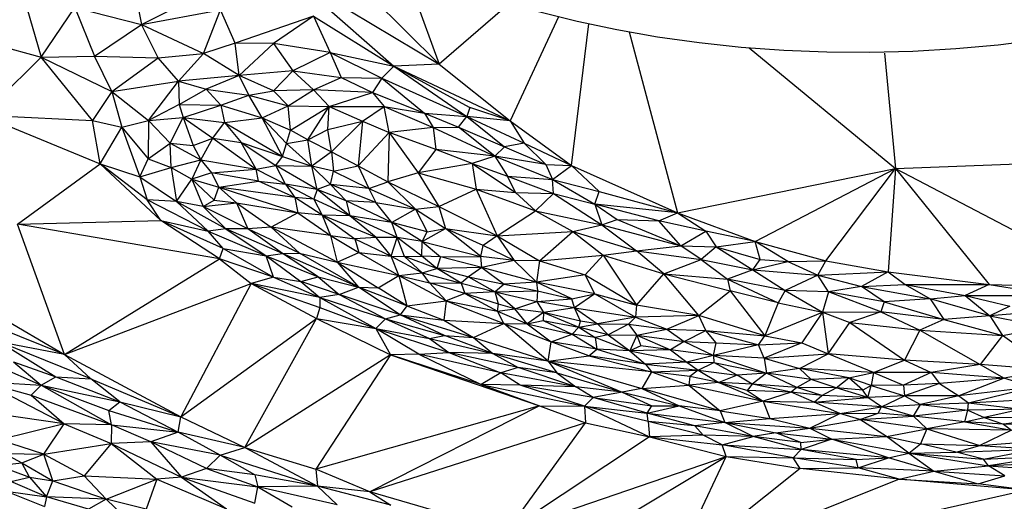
# Paper-space layout '_Trimétrica' of a CAD drawing. Header units: millimetres. Extents: x -152 to 463, y -413 to -88.
# Tile 9 of 23: x 47 to 176, y -332 to -269. Entities that reach past the tile are written whole.
import ezdxf

# ---------------------------------------------------------------- set-up
doc = ezdxf.new("R2010")
doc.units = ezdxf.units.MM

psp = doc.layouts.new('_Trimétrica')

# ---------------------------------------------------------------- linework, layer by layer
at = {"color": 7, "linetype": 'Continuous', "lineweight": 25}
for p, q in [((102.1, -275.11), (73.05, -246.27)), ((44.6, -256.1), (49.84, -274.2)), ((97.27, -261.8), (102.1, -275.11)), ((82.51, -263.36), (96.18, -275.38)), ((82.51, -263.36), (102.1, -275.11)), ((61.89, -264.03), (63.02, -269.9)), ((63.02, -269.9), (72.51, -265.13)), ((111.41, -267.11), (102.1, -275.11)), ((49.84, -274.2), (54.27, -267.67)), ((54.27, -267.67), (56.88, -274.05)), ((54.27, -267.67), (63.02, -269.9)), ((63.02, -269.9), (73.42, -267.97)), ((71.18, -273.7), (73.42, -267.97)), ((75.33, -272.37), (73.42, -267.97)), ((85.6, -268.83), (75.33, -272.37)), ((85.6, -268.83), (80.35, -272.42)), ((85.6, -268.83), (87.82, -273.59)), ((85.6, -268.83), (96.18, -275.38)), ((117.79, -268.88), (111.46, -282.54)), ((33.05, -269.59), (49.84, -274.2)), ((56.88, -274.05), (63.02, -269.9)), ((65.24, -274.28), (63.02, -269.9)), ((63.02, -269.9), (71.18, -273.7)), ((119.48, -288.39), (121.76, -269.81)), ((127.08, -270.88), (133.4, -294.62)), ((75.33, -272.37), (71.18, -273.7)), ((75.85, -276.61), (75.33, -272.37)), ((80.35, -272.42), (75.33, -272.37)), ((80.35, -272.42), (75.85, -276.61)), ((80.35, -272.42), (82.91, -275.98)), ((87.82, -273.59), (80.35, -272.42)), ((49.84, -274.2), (56.88, -274.05)), ((59.13, -278.7), (56.88, -274.05)), ((56.88, -274.05), (65.24, -274.28)), ((65.24, -274.28), (71.18, -273.7)), ((71.18, -273.7), (67.9, -277.33)), ((75.85, -276.61), (71.18, -273.7)), ((87.82, -273.59), (82.91, -275.98)), ((87.82, -273.59), (89.26, -276.85)), ((87.82, -273.59), (94.59, -276.94)), ((87.82, -273.59), (96.18, -275.38)), ((142.84, -272.95), (162.05, -288.8)), ((160.59, -273.65), (162.05, -288.8)), ((42.12, -281.82), (49.84, -274.2)), ((56.61, -282.49), (49.84, -274.2)), ((49.84, -274.2), (59.13, -278.7)), ((59.13, -278.7), (65.24, -274.28)), ((67.9, -277.33), (65.24, -274.28)), ((102.1, -275.11), (96.18, -275.38)), ((102.1, -275.11), (111.46, -282.54)), ((75.85, -276.61), (67.9, -277.33)), ((75.85, -276.61), (71.54, -278.4)), ((82.91, -275.98), (75.85, -276.61)), ((77.12, -279.2), (75.85, -276.61)), ((80.37, -278.63), (75.85, -276.61)), ((80.37, -278.63), (82.91, -275.98)), ((85.6, -278.5), (82.91, -275.98)), ((82.91, -275.98), (89.26, -276.85)), ((96.18, -275.38), (94.59, -276.94)), ((96.18, -275.38), (111.46, -282.54)), ((96.18, -275.38), (106.13, -280.79)), ((96.18, -275.38), (105.75, -281.98)), ((59.13, -278.7), (67.9, -277.33)), ((63.96, -282.49), (67.9, -277.33)), ((67.9, -277.33), (67.99, -280.42)), ((67.9, -277.33), (71.54, -278.4)), ((85.6, -278.5), (89.26, -276.85)), ((89.26, -276.85), (93.36, -278.84)), ((89.26, -276.85), (94.59, -276.94)), ((94.59, -276.94), (93.36, -278.84)), ((94.59, -276.94), (105.75, -281.98)), ((94.59, -276.94), (100.19, -281.53)), ((59.13, -278.7), (56.61, -282.49)), ((59.13, -278.7), (60.45, -283.39)), ((59.13, -278.7), (63.96, -282.49)), ((67.99, -280.42), (71.54, -278.4)), ((71.54, -278.4), (73.43, -280.5)), ((71.54, -278.4), (77.12, -279.2)), ((73.43, -280.5), (77.12, -279.2)), ((77.12, -279.2), (80.37, -278.63)), ((78.86, -282.16), (77.12, -279.2)), ((77.12, -279.2), (82.27, -280.57)), ((85.6, -278.5), (80.37, -278.63)), ((82.27, -280.57), (80.37, -278.63)), ((82.27, -280.57), (85.6, -278.5)), ((87.66, -280.68), (85.6, -278.5)), ((93.36, -278.84), (85.6, -278.5)), ((87.66, -280.68), (93.36, -278.84)), ((93.36, -278.84), (94.9, -280.66)), ((93.36, -278.84), (100.19, -281.53)), ((67.99, -280.42), (63.96, -282.49)), ((67.99, -280.42), (68.52, -282.1)), ((67.99, -280.42), (73.43, -280.5)), ((68.52, -282.1), (73.43, -280.5)), ((73.43, -280.5), (73.92, -282.75)), ((73.43, -280.5), (78.86, -282.16)), ((42.12, -281.82), (57.6, -288.19)), ((42.12, -281.82), (56.61, -282.49)), ((78.86, -282.16), (82.27, -280.57)), ((82.59, -283.77), (82.27, -280.57)), ((82.27, -280.57), (87.66, -280.68)), ((82.59, -283.77), (87.66, -280.68)), ((84.89, -285.05), (87.66, -280.68)), ((87.5, -283.67), (87.66, -280.68)), ((87.66, -280.68), (94.9, -280.66)), ((87.66, -280.68), (92.05, -282.6)), ((92.05, -282.6), (94.9, -280.66)), ((95.56, -284.1), (94.9, -280.66)), ((94.9, -280.66), (101.33, -283.41)), ((94.9, -280.66), (100.19, -281.53)), ((100.19, -281.53), (101.33, -283.41)), ((100.19, -281.53), (104.67, -283.39)), ((100.19, -281.53), (105.75, -281.98)), ((106.13, -280.79), (105.75, -281.98)), ((111.46, -282.54), (106.13, -280.79)), ((57.6, -288.19), (56.61, -282.49)), ((56.61, -282.49), (60.45, -283.39)), ((60.45, -283.39), (63.96, -282.49)), ((63.96, -282.49), (63.93, -287.52)), ((63.96, -282.49), (68.52, -282.1)), ((63.96, -282.49), (66.78, -285.49)), ((66.78, -285.49), (68.52, -282.1)), ((68.52, -282.1), (69.83, -285.79)), ((68.52, -282.1), (72.39, -284.84)), ((68.52, -282.1), (73.92, -282.75)), ((72.39, -284.84), (73.92, -282.75)), ((73.92, -282.75), (78.86, -282.16)), ((73.92, -282.75), (76.1, -285.38)), ((73.92, -282.75), (81.55, -287.23)), ((81.55, -287.23), (78.86, -282.16)), ((78.86, -282.16), (82.07, -285.53)), ((78.86, -282.16), (82.59, -283.77)), ((87.5, -283.67), (92.05, -282.6)), ((88, -286.61), (92.05, -282.6)), ((92.05, -282.6), (91.47, -288.45)), ((92.05, -282.6), (95.56, -284.1)), ((104.67, -283.39), (105.75, -281.98)), ((105.75, -281.98), (113.3, -285.47)), ((105.75, -281.98), (110.69, -285.98)), ((111.46, -282.54), (105.75, -281.98)), ((111.46, -282.54), (119.48, -288.39)), ((111.46, -282.54), (113.3, -285.47)), ((57.6, -288.19), (60.45, -283.39)), ((60.45, -283.39), (62.83, -289.89)), ((60.45, -283.39), (63.93, -287.52)), ((82.07, -285.53), (82.59, -283.77)), ((84.89, -285.05), (82.59, -283.77)), ((84.89, -285.05), (87.5, -283.67)), ((88, -286.61), (87.5, -283.67)), ((91.47, -288.45), (95.56, -284.1)), ((95.56, -284.1), (95.39, -290.57)), ((101.33, -283.41), (95.56, -284.1)), ((95.56, -284.1), (99.38, -289.36)), ((101.67, -286.32), (95.56, -284.1)), ((101.33, -283.41), (104.67, -283.39)), ((101.33, -283.41), (101.67, -286.32)), ((101.33, -283.41), (109.41, -287.18)), ((109.41, -287.18), (104.67, -283.39)), ((104.67, -283.39), (110.69, -285.98)), ((63.93, -287.52), (66.78, -285.49)), ((66.78, -285.49), (70.82, -287.68)), ((66.95, -288.66), (66.78, -285.49)), ((66.78, -285.49), (69.83, -285.79)), ((69.83, -285.79), (72.39, -284.84)), ((70.82, -287.68), (72.39, -284.84)), ((72.39, -284.84), (78.09, -288.89)), ((72.39, -284.84), (76.1, -285.38)), ((78.09, -288.89), (76.1, -285.38)), ((76.1, -285.38), (80.69, -288.41)), ((76.1, -285.38), (81.55, -287.23)), ((81.55, -287.23), (82.07, -285.53)), ((82.07, -285.53), (84.89, -285.05)), ((85.38, -288.51), (82.07, -285.53)), ((85.38, -288.51), (84.89, -285.05)), ((84.89, -285.05), (88, -286.61)), ((113.3, -285.47), (110.69, -285.98)), ((113.3, -285.47), (116.13, -288.27)), ((113.3, -285.47), (119.48, -288.39)), ((69.83, -285.79), (70.82, -287.68)), ((88, -286.61), (85.38, -288.51)), ((88, -286.61), (88.26, -289.17)), ((88, -286.61), (91.47, -288.45)), ((101.67, -286.32), (99.38, -289.36)), ((106.46, -288.14), (101.67, -286.32)), ((109.41, -287.18), (101.67, -286.32)), ((110.69, -285.98), (109.41, -287.18)), ((110.69, -285.98), (116.13, -288.27)), ((46.75, -296.12), (57.6, -288.19)), ((65.58, -295.63), (57.6, -288.19)), ((63.76, -292.9), (57.6, -288.19)), ((57.6, -288.19), (62.83, -289.89)), ((62.83, -289.89), (63.93, -287.52)), ((63.93, -287.52), (66.95, -288.66)), ((66.95, -288.66), (70.82, -287.68)), ((70.82, -287.68), (69.62, -290.21)), ((70.82, -287.68), (72.24, -289.38)), ((70.82, -287.68), (78.09, -288.89)), ((80.69, -288.41), (81.55, -287.23)), ((81.55, -287.23), (85.38, -288.51)), ((106.46, -288.14), (99.38, -289.36)), ((109.41, -287.18), (106.46, -288.14)), ((106.46, -288.14), (112.13, -291.95)), ((106.46, -288.14), (106.96, -291.53)), ((106.46, -288.14), (111.1, -289.79)), ((109.41, -287.18), (111.1, -289.79)), ((109.41, -287.18), (116.98, -290.23)), ((116.13, -288.27), (109.41, -287.18)), ((116.13, -288.27), (119.48, -288.39)), ((116.13, -288.27), (116.98, -290.23)), ((162.05, -288.8), (193.86, -287.56)), ((62.83, -289.89), (66.95, -288.66)), ((66.95, -288.66), (67.63, -293.14)), ((66.95, -288.66), (69.62, -290.21)), ((72.24, -289.38), (69.62, -290.21)), ((72.24, -289.38), (78.09, -288.89)), ((78.39, -290.48), (72.24, -289.38)), ((72.24, -289.38), (73.2, -291.24)), ((78.09, -288.89), (80.69, -288.41)), ((78.39, -290.48), (78.09, -288.89)), ((78.09, -288.89), (81.96, -290.88)), ((81.96, -290.88), (80.69, -288.41)), ((86.12, -291.54), (80.69, -288.41)), ((80.69, -288.41), (85.38, -288.51)), ((86.12, -291.54), (85.38, -288.51)), ((87.83, -290.91), (85.38, -288.51)), ((88.26, -289.17), (85.38, -288.51)), ((87.83, -290.91), (88.26, -289.17)), ((88.26, -289.17), (91.47, -288.45)), ((88.26, -289.17), (92.89, -291.43)), ((91.47, -288.45), (92.89, -291.43)), ((91.47, -288.45), (95.39, -290.57)), ((99.38, -289.36), (95.39, -290.57)), ((99.38, -289.36), (102.09, -293.8)), ((99.38, -289.36), (106.96, -291.53)), ((116.98, -290.23), (119.48, -288.39)), ((119.48, -288.39), (123.13, -291.82)), ((119.48, -288.39), (133.4, -294.62)), ((133.4, -294.62), (162.05, -288.8)), ((143.6, -298.37), (162.05, -288.8)), ((152.9, -300.93), (162.05, -288.8)), ((162.05, -288.8), (161.08, -302.38)), ((162.05, -288.8), (174.34, -304.03)), ((162.05, -288.8), (192.03, -304.47)), ((62.83, -289.89), (67.63, -293.14)), ((62.83, -289.89), (63.76, -292.9)), ((67.63, -293.14), (69.62, -290.21)), ((69.62, -290.21), (71.15, -293.81)), ((69.62, -290.21), (72.56, -292.96)), ((69.62, -290.21), (73.2, -291.24)), ((73.2, -291.24), (78.39, -290.48)), ((83.17, -292.6), (78.39, -290.48)), ((78.39, -290.48), (81.96, -290.88)), ((81.96, -290.88), (83.17, -292.6)), ((81.96, -290.88), (85.66, -292.84)), ((86.12, -291.54), (81.96, -290.88)), ((92.89, -291.43), (95.39, -290.57)), ((95.39, -290.57), (98.99, -294.13)), ((95.39, -290.57), (102.09, -293.8)), ((112.13, -291.95), (111.1, -289.79)), ((111.1, -289.79), (117.14, -292.1)), ((111.1, -289.79), (116.98, -290.23)), ((116.98, -290.23), (123.13, -291.82)), ((116.98, -290.23), (122.58, -293.48)), ((117.14, -292.1), (116.98, -290.23)), ((72.56, -292.96), (73.2, -291.24)), ((75.52, -293.29), (73.2, -291.24)), ((73.2, -291.24), (83.56, -294.64)), ((83.17, -292.6), (73.2, -291.24)), ((86.12, -291.54), (85.66, -292.84)), ((87.83, -290.91), (86.12, -291.54)), ((90.41, -295), (86.12, -291.54)), ((89.91, -293.04), (86.12, -291.54)), ((93.82, -293.28), (87.83, -290.91)), ((89.91, -293.04), (87.83, -290.91)), ((92.89, -291.43), (87.83, -290.91)), ((92.89, -291.43), (98.99, -294.13)), ((92.89, -291.43), (93.82, -293.28)), ((102.09, -293.8), (106.96, -291.53)), ((106.96, -291.53), (109.74, -297.63)), ((106.96, -291.53), (114.76, -294.38)), ((106.96, -291.53), (112.13, -291.95)), ((112.13, -291.95), (114.76, -294.38)), ((112.13, -291.95), (117.14, -292.1)), ((114.76, -294.38), (117.14, -292.1)), ((117.14, -292.1), (123.46, -296.2)), ((117.14, -292.1), (122.58, -293.48)), ((122.58, -293.48), (123.13, -291.82)), ((123.13, -291.82), (133.4, -294.62)), ((65.58, -295.63), (63.76, -292.9)), ((71.8, -297.04), (63.76, -292.9)), ((67.63, -293.14), (63.76, -292.9)), ((74.11, -296.72), (67.63, -293.14)), ((67.63, -293.14), (71.8, -297.04)), ((71.15, -293.81), (67.63, -293.14)), ((71.15, -293.81), (72.56, -292.96)), ((71.15, -293.81), (75.52, -293.29)), ((72.56, -292.96), (75.52, -293.29)), ((75.52, -293.29), (76.99, -296.71)), ((75.52, -293.29), (80.05, -296.5)), ((75.52, -293.29), (83.56, -294.64)), ((83.17, -292.6), (83.56, -294.64)), ((86.77, -294.93), (83.17, -292.6)), ((85.66, -292.84), (83.17, -292.6)), ((85.66, -292.84), (86.77, -294.93)), ((90.41, -295), (85.66, -292.84)), ((95.9, -295.88), (89.91, -293.04)), ((89.91, -293.04), (90.41, -295)), ((93.82, -293.28), (89.91, -293.04)), ((95.9, -295.88), (93.82, -293.28)), ((93.82, -293.28), (98.99, -294.13)), ((122.58, -293.48), (125.49, -295.52)), ((130.97, -295.68), (122.58, -293.48)), ((122.58, -293.48), (123.46, -296.2)), ((133.4, -294.62), (122.58, -293.48)), ((71.15, -293.81), (74.11, -296.72)), ((76.99, -296.71), (71.15, -293.81)), ((83.56, -294.64), (80.05, -296.5)), ((83.56, -294.64), (87.84, -297.59)), ((86.77, -294.93), (83.56, -294.64)), ((98.99, -294.13), (95.9, -295.88)), ((98.99, -294.13), (102.09, -293.8)), ((98.99, -294.13), (100.56, -297.11)), ((98.99, -294.13), (102.96, -296.66)), ((102.09, -293.8), (102.96, -296.66)), ((102.09, -293.8), (109.74, -297.63)), ((109.74, -297.63), (114.76, -294.38)), ((114.76, -294.38), (119.67, -297.07)), ((114.76, -294.38), (123.46, -296.2)), ((130.97, -295.68), (133.4, -294.62)), ((133.4, -294.62), (143.6, -298.37)), ((133.4, -294.62), (137.12, -297.01)), ((46.75, -296.12), (65.58, -295.63)), ((73.27, -300.65), (65.58, -295.63)), ((73.76, -299.32), (65.58, -295.63)), ((65.58, -295.63), (71.8, -297.04)), ((86.77, -294.93), (91.03, -298.03)), ((86.77, -294.93), (87.84, -297.59)), ((93.85, -297.86), (86.77, -294.93)), ((90.41, -295), (86.77, -294.93)), ((93.85, -297.86), (90.41, -295)), ((96.6, -297.87), (90.41, -295)), ((95.9, -295.88), (90.41, -295)), ((99.9, -298.39), (95.9, -295.88)), ((96.6, -297.87), (95.9, -295.88)), ((100.56, -297.11), (95.9, -295.88)), ((123.46, -296.2), (125.49, -295.52)), ((125.49, -295.52), (133.84, -298.97)), ((125.49, -295.52), (130.97, -295.68)), ((137.12, -297.01), (130.97, -295.68)), ((133.84, -298.97), (130.97, -295.68)), ((52.94, -313.21), (46.75, -296.12)), ((73.27, -300.65), (46.75, -296.12)), ((74.11, -296.72), (71.8, -297.04)), ((73.76, -299.32), (71.8, -297.04)), ((71.8, -297.04), (79.41, -300.28)), ((76.99, -296.71), (74.11, -296.72)), ((74.11, -296.72), (79.41, -300.28)), ((81.56, -299.95), (74.11, -296.72)), ((80.05, -296.5), (76.99, -296.71)), ((81.56, -299.95), (76.99, -296.71)), ((83.8, -299.91), (76.99, -296.71)), ((88.74, -301.09), (80.05, -296.5)), ((83.8, -299.91), (80.05, -296.5)), ((87.84, -297.59), (80.05, -296.5)), ((99.9, -298.39), (102.96, -296.66)), ((99.9, -298.39), (100.56, -297.11)), ((100.56, -297.11), (102.96, -296.66)), ((107.57, -300.37), (102.96, -296.66)), ((107.9, -298.9), (102.96, -296.66)), ((102.96, -296.66), (109.74, -297.63)), ((109.74, -297.63), (119.67, -297.07)), ((115.28, -300.91), (119.67, -297.07)), ((119.67, -297.07), (123.46, -296.2)), ((119.67, -297.07), (123.64, -300.18)), ((119.67, -297.07), (128.04, -299.61)), ((123.46, -296.2), (128.04, -299.61)), ((123.46, -296.2), (133.84, -298.97)), ((133.84, -298.97), (137.12, -297.01)), ((137.12, -297.01), (138.49, -299.1)), ((143.6, -298.37), (137.12, -297.01)), ((87.84, -297.59), (88.74, -301.09)), ((87.84, -297.59), (91.55, -299.83)), ((87.84, -297.59), (91.03, -298.03)), ((93.85, -297.86), (91.03, -298.03)), ((91.03, -298.03), (95.81, -300.33)), ((91.03, -298.03), (91.55, -299.83)), ((95.81, -300.33), (93.85, -297.86)), ((96.6, -297.87), (93.85, -297.86)), ((95.81, -300.33), (96.6, -297.87)), ((97.56, -300.34), (96.6, -297.87)), ((99.86, -300.3), (96.6, -297.87)), ((99.9, -298.39), (96.6, -297.87)), ((99.86, -300.3), (99.9, -298.39)), ((99.9, -298.39), (102.28, -300.41)), ((99.9, -298.39), (107.57, -300.37)), ((109.74, -297.63), (107.9, -298.9)), ((109.74, -297.63), (115.28, -300.91)), ((109.74, -297.63), (111.97, -300.87)), ((138.49, -299.1), (143.6, -298.37)), ((147.9, -301), (143.6, -298.37)), ((143.6, -298.37), (152.9, -300.93)), ((144.27, -300.77), (143.6, -298.37)), ((73.27, -300.65), (73.76, -299.32)), ((73.76, -299.32), (80.36, -303.05)), ((73.76, -299.32), (79.41, -300.28)), ((81.56, -299.95), (83.8, -299.91)), ((91.52, -304.4), (83.8, -299.91)), ((83.8, -299.91), (88.74, -301.09)), ((88.74, -301.09), (91.55, -299.83)), ((91.55, -299.83), (96.82, -302.83)), ((91.55, -299.83), (95.81, -300.33)), ((107.57, -300.37), (107.9, -298.9)), ((111.97, -300.87), (107.9, -298.9)), ((123.64, -300.18), (128.04, -299.61)), ((128.04, -299.61), (133.84, -298.97)), ((131.62, -302.62), (128.04, -299.61)), ((128.04, -299.61), (136.52, -300.77)), ((136.52, -300.77), (133.84, -298.97)), ((133.84, -298.97), (138.49, -299.1)), ((138.49, -299.1), (136.52, -300.77)), ((138.49, -299.1), (143.3, -302.11)), ((138.49, -299.1), (144.27, -300.77)), ((52.94, -313.21), (73.27, -300.65)), ((73.27, -300.65), (77.42, -303.92)), ((80.36, -303.05), (73.27, -300.65)), ((79.41, -300.28), (81.56, -299.95)), ((80.36, -303.05), (79.41, -300.28)), ((79.41, -300.28), (83.96, -303.63)), ((79.41, -300.28), (86.24, -303.04)), ((91.52, -304.4), (81.56, -299.95)), ((86.24, -303.04), (81.56, -299.95)), ((88.74, -301.09), (94.13, -304.48)), ((88.74, -301.09), (91.52, -304.4)), ((88.74, -301.09), (96.82, -302.83)), ((95.81, -300.33), (99.89, -302.52)), ((96.82, -302.83), (95.81, -300.33)), ((95.81, -300.33), (97.56, -300.34)), ((97.56, -300.34), (99.86, -300.3)), ((99.89, -302.52), (97.56, -300.34)), ((101.8, -301.94), (97.56, -300.34)), ((101.8, -301.94), (99.86, -300.3)), ((102.28, -300.41), (99.86, -300.3)), ((102.28, -300.41), (101.8, -301.94)), ((102.28, -300.41), (107.57, -300.37)), ((107.7, -301.8), (102.28, -300.41)), ((107.7, -301.8), (107.57, -300.37)), ((111.97, -300.87), (107.57, -300.37)), ((111.97, -300.87), (107.7, -301.8)), ((114.88, -303.72), (111.97, -300.87)), ((115.28, -300.91), (111.97, -300.87)), ((115.28, -300.91), (114.88, -303.72)), ((115.28, -300.91), (123.64, -300.18)), ((115.28, -300.91), (121.31, -302.78)), ((121.31, -302.78), (123.64, -300.18)), ((123.64, -300.18), (128.01, -306.75)), ((123.64, -300.18), (131.62, -302.62)), ((131.62, -302.62), (136.52, -300.77)), ((136.52, -300.77), (139.96, -303.35)), ((136.52, -300.77), (143.3, -302.11)), ((143.3, -302.11), (144.27, -300.77)), ((143.3, -302.11), (147.9, -301)), ((144.27, -300.77), (147.9, -301)), ((147.9, -301), (152.9, -300.93)), ((147.9, -301), (151.84, -302.79)), ((151.84, -302.79), (152.9, -300.93)), ((152.9, -300.93), (161.08, -302.38)), ((96.82, -302.83), (99.89, -302.52)), ((99.89, -302.52), (101.8, -301.94)), ((100.86, -303.81), (99.89, -302.52)), ((99.89, -302.52), (104.99, -303.87)), ((107.7, -301.8), (101.8, -301.94)), ((104.99, -303.87), (101.8, -301.94)), ((101.8, -301.94), (105.98, -303.02)), ((107.7, -301.8), (105.98, -303.02)), ((114.88, -303.72), (107.7, -301.8)), ((107.7, -301.8), (110.64, -303.99)), ((143.3, -302.11), (139.96, -303.35)), ((143.3, -302.11), (147.56, -304.82)), ((143.3, -302.11), (151.84, -302.79)), ((151.84, -302.79), (161.08, -302.38)), ((161.08, -302.38), (157.56, -304.31)), ((161.08, -302.38), (163.3, -304.05)), ((161.08, -302.38), (174.34, -304.03)), ((80.36, -303.05), (77.42, -303.92)), ((80.36, -303.05), (86.44, -305.72)), ((80.36, -303.05), (83.96, -303.63)), ((83.96, -303.63), (86.24, -303.04)), ((83.96, -303.63), (86.44, -305.72)), ((88.98, -305.36), (83.96, -303.63)), ((86.24, -303.04), (88.98, -305.36)), ((86.24, -303.04), (91.52, -304.4)), ((94.13, -304.48), (96.82, -302.83)), ((96.82, -302.83), (97.87, -306.83)), ((96.82, -302.83), (103.05, -306.18)), ((96.82, -302.83), (100.86, -303.81)), ((100.86, -303.81), (103.05, -306.18)), ((105.5, -305.23), (100.86, -303.81)), ((100.86, -303.81), (104.99, -303.87)), ((105.98, -303.02), (104.99, -303.87)), ((105.98, -303.02), (109.45, -304.99)), ((105.98, -303.02), (110.64, -303.99)), ((114.88, -303.72), (110.64, -303.99)), ((121.31, -302.78), (114.88, -303.72)), ((122.57, -305.27), (114.88, -303.72)), ((119.55, -305.93), (114.88, -303.72)), ((114.88, -303.72), (115.05, -304.86)), ((121.31, -302.78), (128.01, -306.75)), ((122.57, -305.27), (121.31, -302.78)), ((128.01, -306.75), (131.62, -302.62)), ((136.23, -308.11), (131.62, -302.62)), ((131.62, -302.62), (140.33, -304.87)), ((131.62, -302.62), (139.96, -303.35)), ((139.96, -303.35), (140.33, -304.87)), ((139.96, -303.35), (146.65, -306.44)), ((147.56, -304.82), (139.96, -303.35)), ((151.84, -302.79), (147.56, -304.82)), ((153.26, -304.99), (151.84, -302.79)), ((151.84, -302.79), (157.56, -304.31)), ((52.94, -313.21), (77.42, -303.92)), ((77.42, -303.92), (68.18, -321.38)), ((77.42, -303.92), (86.01, -308.51)), ((77.42, -303.92), (86.46, -307.03)), ((86.44, -305.72), (77.42, -303.92)), ((88.98, -305.36), (91.52, -304.4)), ((97.01, -308.02), (91.52, -304.4)), ((97.87, -306.83), (91.52, -304.4)), ((91.52, -304.4), (94.13, -304.48)), ((97.87, -306.83), (94.13, -304.48)), ((104.99, -303.87), (105.5, -305.23)), ((104.99, -303.87), (109.45, -304.99)), ((109.45, -304.99), (105.5, -305.23)), ((110.64, -303.99), (109.45, -304.99)), ((109.45, -304.99), (115.05, -304.86)), ((109.45, -304.99), (114.93, -306.28)), ((112.07, -307.21), (109.45, -304.99)), ((109.9, -306.59), (109.45, -304.99)), ((110.64, -303.99), (115.05, -304.86)), ((115.05, -304.86), (114.93, -306.28)), ((115.05, -304.86), (119.55, -305.93)), ((136.23, -308.11), (140.33, -304.87)), ((140.33, -304.87), (144.86, -310.77)), ((146.65, -306.44), (140.33, -304.87)), ((147.56, -304.82), (146.65, -306.44)), ((147.56, -304.82), (152.47, -307.66)), ((153.26, -304.99), (147.56, -304.82)), ((153.26, -304.99), (152.47, -307.66)), ((157.56, -304.31), (153.26, -304.99)), ((160.12, -307.6), (153.26, -304.99)), ((160.55, -306.31), (153.26, -304.99)), ((157.56, -304.31), (163.3, -304.05)), ((160.55, -306.31), (157.56, -304.31)), ((157.56, -304.31), (166.57, -305.89)), ((163.3, -304.05), (174.34, -304.03)), ((163.3, -304.05), (171.17, -305.46)), ((163.3, -304.05), (166.57, -305.89)), ((174.34, -304.03), (171.17, -305.46)), ((174.34, -304.03), (183.5, -305.49)), ((174.34, -304.03), (192.03, -304.47)), ((88.98, -305.36), (86.44, -305.72)), ((86.44, -305.72), (86.46, -307.03)), ((86.44, -305.72), (93.81, -309.81)), ((86.44, -305.72), (95.06, -308.52)), ((97.01, -308.02), (88.98, -305.36)), ((88.98, -305.36), (95.06, -308.52)), ((97.87, -306.83), (103.05, -306.18)), ((103.05, -306.18), (102.73, -308.7)), ((105.5, -305.23), (103.05, -306.18)), ((103.05, -306.18), (110.63, -309.15)), ((103.05, -306.18), (109.77, -307.54)), ((105.5, -305.23), (109.77, -307.54)), ((109.9, -306.59), (105.5, -305.23)), ((112.07, -307.21), (114.93, -306.28)), ((114.93, -306.28), (119.55, -305.93)), ((119.87, -307.11), (114.93, -306.28)), ((114.93, -306.28), (115.81, -307.72)), ((119.55, -305.93), (122.57, -305.27)), ((119.87, -307.11), (119.55, -305.93)), ((122.57, -305.27), (119.87, -307.11)), ((122.57, -305.27), (127.91, -308.31)), ((122.57, -305.27), (128.01, -306.75)), ((160.55, -306.31), (160.12, -307.6)), ((166.57, -305.89), (160.55, -306.31)), ((160.55, -306.31), (168.4, -308.61)), ((166.57, -305.89), (171.17, -305.46)), ((166.57, -305.89), (168.4, -308.61)), ((174.43, -308.16), (166.57, -305.89)), ((171.17, -305.46), (174.43, -308.16)), ((171.17, -305.46), (177.04, -306.88)), ((171.17, -305.46), (183.5, -305.49)), ((42.06, -306.89), (52.94, -313.21)), ((86.46, -307.03), (86.01, -308.51)), ((86.46, -307.03), (93.81, -309.81)), ((97.87, -306.83), (97.01, -308.02)), ((97.87, -306.83), (102.73, -308.7)), ((109.77, -307.54), (109.9, -306.59)), ((109.77, -307.54), (112.07, -307.21)), ((109.77, -307.54), (113.67, -309.18)), ((110.63, -309.15), (109.77, -307.54)), ((112.07, -307.21), (109.9, -306.59)), ((113.67, -309.18), (112.07, -307.21)), ((115.81, -307.72), (112.07, -307.21)), ((119.87, -307.11), (115.81, -307.72)), ((119.87, -307.11), (127.91, -308.31)), ((119.87, -307.11), (122.92, -309.2)), ((120.67, -308.84), (119.87, -307.11)), ((128.01, -306.75), (127.91, -308.31)), ((136.23, -308.11), (128.01, -306.75)), ((146.65, -306.44), (144.86, -310.77)), ((144.86, -310.77), (152.47, -307.66)), ((146.65, -306.44), (152.47, -307.66)), ((152.47, -307.66), (149.74, -311.68)), ((152.47, -307.66), (160.12, -307.6)), ((152.47, -307.66), (153.19, -313.12)), ((152.47, -307.66), (156.06, -309)), ((160.12, -307.6), (156.06, -309)), ((160.12, -307.6), (165.25, -310.02)), ((168.4, -308.61), (160.12, -307.6)), ((177.04, -306.88), (174.43, -308.16)), ((182.64, -307.44), (174.43, -308.16)), ((68.18, -321.38), (86.01, -308.51)), ((76.58, -325.42), (86.01, -308.51)), ((86.01, -308.51), (95.71, -313.25)), ((86.01, -308.51), (93.81, -309.81)), ((93.81, -309.81), (95.06, -308.52)), ((95.06, -308.52), (97.01, -308.02)), ((95.06, -308.52), (100.85, -311.12)), ((95.06, -308.52), (102.84, -310.71)), ((97.01, -308.02), (106.62, -310.97)), ((102.84, -310.71), (97.01, -308.02)), ((97.01, -308.02), (102.73, -308.7)), ((102.73, -308.7), (106.62, -310.97)), ((102.73, -308.7), (110.63, -309.15)), ((115.81, -307.72), (113.67, -309.18)), ((113.67, -309.18), (115.78, -308.77)), ((115.81, -307.72), (115.78, -308.77)), ((115.78, -308.77), (119.6, -310.54)), ((115.78, -308.77), (120.47, -309.63)), ((115.81, -307.72), (120.47, -309.63)), ((120.67, -308.84), (115.81, -307.72)), ((120.47, -309.63), (120.67, -308.84)), ((122.92, -309.2), (120.67, -308.84)), ((127.91, -308.31), (122.92, -309.2)), ((127.91, -308.31), (126.96, -309.22)), ((136.23, -308.11), (127.91, -308.31)), ((127.91, -308.31), (132.03, -309.9)), ((132.03, -309.9), (136.23, -308.11)), ((137.13, -310.06), (136.23, -308.11)), ((144.86, -310.77), (136.23, -308.11)), ((168.4, -308.61), (165.25, -310.02)), ((174.43, -308.16), (168.4, -308.61)), ((168.4, -308.61), (176.08, -310.74)), ((174.43, -308.16), (181.8, -309.6)), ((174.43, -308.16), (176.08, -310.74)), ((52.94, -313.21), (44.05, -309.66)), ((99.46, -313.18), (93.81, -309.81)), ((93.81, -309.81), (95.71, -313.25)), ((93.81, -309.81), (103.4, -312.96)), ((93.81, -309.81), (100.85, -311.12)), ((106.62, -310.97), (110.63, -309.15)), ((116.45, -314.11), (110.63, -309.15)), ((110.63, -309.15), (116.83, -311.57)), ((110.63, -309.15), (113.67, -309.18)), ((113.67, -309.18), (116.83, -311.57)), ((113.67, -309.18), (119.6, -310.54)), ((120.47, -309.63), (119.6, -310.54)), ((120.47, -309.63), (122.92, -309.2)), ((120.47, -309.63), (122.59, -311)), ((124.31, -310.65), (120.47, -309.63)), ((124.31, -310.65), (122.92, -309.2)), ((122.92, -309.2), (126.96, -309.22)), ((126.96, -309.22), (124.31, -310.65)), ((126.96, -309.22), (132.03, -309.9)), ((126.96, -309.22), (128.08, -310.68)), ((128.08, -310.68), (132.03, -309.9)), ((132.03, -309.9), (134.28, -311.51)), ((132.03, -309.9), (137.13, -310.06)), ((134.28, -311.51), (137.13, -310.06)), ((138.51, -311.68), (137.13, -310.06)), ((137.13, -310.06), (144.07, -311.95)), ((137.13, -310.06), (144.86, -310.77)), ((153.19, -313.12), (156.06, -309)), ((156.06, -309), (163.23, -313.95)), ((156.06, -309), (165.25, -310.02)), ((165.25, -310.02), (163.23, -313.95)), ((165.25, -310.02), (173.16, -314.54)), ((165.25, -310.02), (176.08, -310.74)), ((176.08, -310.74), (181.8, -309.6)), ((100.85, -311.12), (102.84, -310.71)), ((100.85, -311.12), (103.4, -312.96)), ((100.85, -311.12), (109.18, -313.09)), ((109.18, -313.09), (102.84, -310.71)), ((102.84, -310.71), (106.62, -310.97)), ((106.62, -310.97), (109.18, -313.09)), ((106.62, -310.97), (116.45, -314.11)), ((116.45, -314.11), (116.83, -311.57)), ((116.83, -311.57), (119.6, -310.54)), ((121.75, -313.4), (116.83, -311.57)), ((122.82, -312.5), (116.83, -311.57)), ((119.6, -310.54), (122.82, -312.5)), ((122.59, -311), (119.6, -310.54)), ((124.31, -310.65), (122.59, -311)), ((122.59, -311), (122.82, -312.5)), ((127.14, -312.73), (122.59, -311)), ((124.31, -310.65), (127.14, -312.73)), ((124.31, -310.65), (128.08, -310.68)), ((128.08, -310.68), (127.14, -312.73)), ((128.08, -310.68), (128.6, -312.07)), ((128.08, -310.68), (132.51, -312.61)), ((128.08, -310.68), (134.28, -311.51)), ((134.28, -311.51), (132.51, -312.61)), ((134.28, -311.51), (138.14, -313.37)), ((134.28, -311.51), (138.51, -311.68)), ((144.07, -311.95), (144.86, -310.77)), ((144.86, -310.77), (149.74, -311.68)), ((176.08, -310.74), (173.16, -314.54)), ((182.41, -315.24), (176.08, -310.74)), ((37.83, -311.96), (49.85, -317.25)), ((44.43, -311.58), (51.8, -316.17)), ((56.38, -316.4), (44.43, -311.58)), ((52.94, -313.21), (44.43, -311.58)), ((121.75, -313.4), (122.82, -312.5)), ((122.82, -312.5), (129.22, -314.48)), ((127.14, -312.73), (122.82, -312.5)), ((128.6, -312.07), (127.14, -312.73)), ((132.51, -312.61), (127.14, -312.73)), ((127.14, -312.73), (134.66, -314.21)), ((127.14, -312.73), (129.22, -314.48)), ((132.51, -312.61), (128.6, -312.07)), ((132.51, -312.61), (134.66, -314.21)), ((138.14, -313.37), (132.51, -312.61)), ((138.14, -313.37), (138.51, -311.68)), ((144.07, -311.95), (138.14, -313.37)), ((138.51, -311.68), (144.07, -311.95)), ((144.07, -311.95), (149.74, -311.68)), ((144.79, -313.71), (144.07, -311.95)), ((149.74, -311.68), (144.79, -313.71)), ((149.74, -311.68), (153.19, -313.12)), ((52.94, -313.21), (68.18, -321.38)), ((52.94, -313.21), (56.38, -316.4)), ((95.71, -313.25), (76.58, -325.42)), ((95.71, -313.25), (85.92, -328.27)), ((99.46, -313.18), (95.71, -313.25)), ((95.71, -313.25), (115.28, -319.94)), ((107.64, -317.14), (95.71, -313.25)), ((99.46, -313.18), (103.4, -312.96)), ((99.46, -313.18), (107.64, -317.14)), ((110.2, -315.61), (99.46, -313.18)), ((103.4, -312.96), (110.2, -315.61)), ((112.5, -314.94), (103.4, -312.96)), ((109.18, -313.09), (103.4, -312.96)), ((117.55, -315.63), (109.18, -313.09)), ((109.18, -313.09), (112.5, -314.94)), ((116.45, -314.11), (109.18, -313.09)), ((116.45, -314.11), (121.75, -313.4)), ((116.45, -314.11), (128.75, -317.68)), ((116.45, -314.11), (126.13, -318.14)), ((116.45, -314.11), (117.55, -315.63)), ((130.02, -315.51), (116.45, -314.11)), ((121.75, -313.4), (130.02, -315.51)), ((129.22, -314.48), (121.75, -313.4)), ((138.14, -313.37), (134.66, -314.21)), ((138.14, -313.37), (138.2, -314.28)), ((138.14, -313.37), (145.11, -315.67)), ((144.79, -313.71), (138.14, -313.37)), ((144.79, -313.71), (153.19, -313.12)), ((144.79, -313.71), (145.11, -315.67)), ((144.79, -313.71), (149.45, -315.04)), ((149.45, -315.04), (153.19, -313.12)), ((159.15, -315.56), (153.19, -313.12)), ((163.23, -313.95), (153.19, -313.12)), ((159.15, -315.56), (163.23, -313.95)), ((163.23, -313.95), (166.71, -315.56)), ((173.16, -314.54), (163.23, -313.95)), ((46.23, -314.19), (49.85, -317.25)), ((46.23, -314.19), (51.8, -316.17)), ((112.5, -314.94), (110.2, -315.61)), ((120.05, -317.47), (112.5, -314.94)), ((117.55, -315.63), (112.5, -314.94)), ((134.66, -314.21), (129.22, -314.48)), ((129.22, -314.48), (136.14, -315.29)), ((129.22, -314.48), (130.02, -315.51)), ((130.02, -315.51), (136.14, -315.29)), ((134.66, -314.21), (136.14, -315.29)), ((134.66, -314.21), (138.2, -314.28)), ((136.14, -315.29), (135.05, -316.12)), ((136.14, -315.29), (138.2, -314.28)), ((136.14, -315.29), (138.82, -316.89)), ((136.14, -315.29), (141.23, -315.94)), ((138.2, -314.28), (145.11, -315.67)), ((141.23, -315.94), (138.2, -314.28)), ((149.45, -315.04), (145.11, -315.67)), ((159.15, -315.56), (149.45, -315.04)), ((155.91, -316.28), (149.45, -315.04)), ((150.97, -316.48), (149.45, -315.04)), ((173.16, -314.54), (166.71, -315.56)), ((173.16, -314.54), (176.32, -316.34)), ((182.41, -315.24), (173.16, -314.54)), ((182.41, -315.24), (176.32, -316.34)), ((49.85, -317.25), (51.8, -316.17)), ((51.8, -316.17), (60.17, -319.41)), ((51.8, -316.17), (56.38, -316.4)), ((60.17, -319.41), (56.38, -316.4)), ((56.38, -316.4), (68.18, -321.38)), ((110.2, -315.61), (107.64, -317.14)), ((112.74, -317.23), (110.2, -315.61)), ((120.05, -317.47), (110.2, -315.61)), ((117.55, -315.63), (120.05, -317.47)), ((117.55, -315.63), (126.13, -318.14)), ((130.02, -315.51), (128.75, -317.68)), ((130.02, -315.51), (134.9, -317.24)), ((135.05, -316.12), (130.02, -315.51)), ((135.05, -316.12), (134.9, -317.24)), ((138.82, -316.89), (135.05, -316.12)), ((141.23, -315.94), (138.82, -316.89)), ((145.11, -315.67), (141.23, -315.94)), ((143.23, -317.09), (141.23, -315.94)), ((145.11, -315.67), (143.23, -317.09)), ((149.1, -317.55), (145.11, -315.67)), ((150.97, -316.48), (145.11, -315.67)), ((150.97, -316.48), (149.1, -317.55)), ((155.91, -316.28), (150.97, -316.48)), ((154.26, -317.58), (150.97, -316.48)), ((154.26, -317.58), (155.91, -316.28)), ((155.91, -316.28), (159.15, -315.56)), ((157.77, -317.92), (155.91, -316.28)), ((158.84, -317.27), (155.91, -316.28)), ((159.15, -315.56), (158.84, -317.27)), ((159.15, -315.56), (163.08, -317.26)), ((166.71, -315.56), (159.15, -315.56)), ((166.71, -315.56), (163.08, -317.26)), ((176.32, -316.34), (166.71, -315.56)), ((166.71, -315.56), (167.82, -317.02)), ((176.32, -316.34), (167.82, -317.02)), ((176.32, -316.34), (170.35, -318.66)), ((179.88, -317.51), (176.32, -316.34)), ((52.88, -322.3), (42.15, -316.78)), ((42.15, -316.78), (48.55, -318.55)), ((42.15, -316.78), (49.85, -317.25)), ((48.55, -318.55), (49.85, -317.25)), ((49.85, -317.25), (58.76, -320.56)), ((49.85, -317.25), (59.11, -322.44)), ((49.85, -317.25), (60.17, -319.41)), ((107.64, -317.14), (115.28, -319.94)), ((107.64, -317.14), (121.21, -320.01)), ((112.74, -317.23), (107.64, -317.14)), ((121.21, -320.01), (112.74, -317.23)), ((122.33, -318.84), (112.74, -317.23)), ((120.05, -317.47), (112.74, -317.23)), ((122.33, -318.84), (120.05, -317.47)), ((126.13, -318.14), (120.05, -317.47)), ((128.75, -317.68), (126.13, -318.14)), ((128.75, -317.68), (134.9, -317.24)), ((128.75, -317.68), (133.64, -319.94)), ((139.01, -320.62), (128.75, -317.68)), ((138.82, -316.89), (134.9, -317.24)), ((134.9, -317.24), (139.01, -320.62)), ((134.9, -317.24), (144.64, -319.34)), ((138.82, -316.89), (144.64, -319.34)), ((142.57, -317.96), (138.82, -316.89)), ((143.23, -317.09), (138.82, -316.89)), ((143.23, -317.09), (142.57, -317.96)), ((142.57, -317.96), (144.64, -319.34)), ((148.35, -318.17), (142.57, -317.96)), ((148.35, -318.17), (143.23, -317.09)), ((149.1, -317.55), (143.23, -317.09)), ((149.1, -317.55), (148.35, -318.17)), ((152.37, -318.62), (149.1, -317.55)), ((154.26, -317.58), (149.1, -317.55)), ((152.37, -318.62), (154.26, -317.58)), ((158.41, -318.86), (154.26, -317.58)), ((157.77, -317.92), (154.26, -317.58)), ((158.84, -317.27), (157.77, -317.92)), ((158.41, -318.86), (157.77, -317.92)), ((158.41, -318.86), (158.84, -317.27)), ((163.08, -317.26), (158.84, -317.27)), ((158.84, -317.27), (163.23, -318.65)), ((167.82, -317.02), (163.08, -317.26)), ((163.08, -317.26), (163.23, -318.65)), ((167.82, -317.02), (163.23, -318.65)), ((167.82, -317.02), (170.35, -318.66)), ((179.88, -317.51), (170.35, -318.66)), ((171.64, -319.57), (179.88, -317.51)), ((48.55, -318.55), (52.88, -322.3)), ((48.55, -318.55), (59.11, -322.44)), ((121.21, -320.01), (122.33, -318.84)), ((126.13, -318.14), (122.33, -318.84)), ((129.41, -320.92), (122.33, -318.84)), ((122.33, -318.84), (130.03, -319.94)), ((126.13, -318.14), (130.03, -319.94)), ((126.13, -318.14), (133.64, -319.94)), ((148.35, -318.17), (144.64, -319.34)), ((151.36, -319.49), (148.35, -318.17)), ((152.37, -318.62), (148.35, -318.17)), ((151.36, -319.49), (152.37, -318.62)), ((151.36, -319.49), (158.41, -318.86)), ((158.41, -318.86), (152.37, -318.62)), ((163.23, -318.65), (158.41, -318.86)), ((160.18, -320.07), (158.41, -318.86)), ((160.18, -320.07), (163.23, -318.65)), ((163.23, -318.65), (165.31, -319.77)), ((170.35, -318.66), (163.23, -318.65)), ((170.35, -318.66), (165.31, -319.77)), ((170.35, -318.66), (171.64, -319.57)), ((171.64, -319.57), (179.53, -319.09)), ((52.88, -322.3), (40.17, -320.48)), ((58.76, -320.56), (60.17, -319.41)), ((58.76, -320.56), (67.85, -323.42)), ((59.11, -322.44), (58.76, -320.56)), ((60.17, -319.41), (67.85, -323.42)), ((60.17, -319.41), (68.18, -321.38)), ((115.28, -319.94), (85.92, -328.27)), ((115.28, -319.94), (93.01, -331.26)), ((115.28, -319.94), (121.33, -322.17)), ((115.28, -319.94), (121.21, -320.01)), ((121.21, -320.01), (129.75, -324.01)), ((121.21, -320.01), (121.33, -322.17)), ((129.58, -321.99), (121.21, -320.01)), ((121.21, -320.01), (129.41, -320.92)), ((129.41, -320.92), (133.64, -319.94)), ((129.41, -320.92), (130.03, -319.94)), ((130.03, -319.94), (133.64, -319.94)), ((133.64, -319.94), (139.63, -322.13)), ((139.01, -320.62), (133.64, -319.94)), ((144.64, -319.34), (139.01, -320.62)), ((139.01, -320.62), (139.63, -322.13)), ((139.01, -320.62), (145.54, -321.62)), ((144.64, -319.34), (154.75, -320.94)), ((144.64, -319.34), (145.54, -321.62)), ((144.64, -319.34), (151.36, -319.49)), ((154.75, -320.94), (151.36, -319.49)), ((160.18, -320.07), (151.36, -319.49)), ((154.75, -320.94), (160.18, -320.07)), ((159.76, -320.9), (160.18, -320.07)), ((160.18, -320.07), (165.31, -319.77)), ((164.39, -321.29), (160.18, -320.07)), ((164.39, -321.29), (165.31, -319.77)), ((171.54, -320.52), (164.39, -321.29)), ((165.31, -319.77), (171.64, -319.57)), ((165.31, -319.77), (171.54, -320.52)), ((171.13, -322.05), (171.54, -320.52)), ((171.54, -320.52), (171.64, -319.57)), ((178.63, -320.41), (171.54, -320.52)), ((171.54, -320.52), (173.68, -321.5)), ((171.64, -319.57), (178.63, -320.41)), ((178.63, -320.41), (173.68, -321.5)), ((67.85, -323.42), (68.18, -321.38)), ((68.18, -321.38), (76.58, -325.42)), ((129.58, -321.99), (129.41, -320.92)), ((135.68, -322.56), (129.41, -320.92)), ((129.41, -320.92), (139.63, -322.13)), ((139.63, -322.13), (145.54, -321.62)), ((145.54, -321.62), (154.75, -320.94)), ((145.54, -321.62), (150.79, -322.88)), ((150.79, -322.88), (154.75, -320.94)), ((150.79, -322.88), (157.34, -321.73)), ((154.75, -320.94), (159.76, -320.9)), ((157.34, -321.73), (154.75, -320.94)), ((157.34, -321.73), (159.76, -320.9)), ((157.34, -321.73), (164.39, -321.29)), ((160.87, -323.96), (157.34, -321.73)), ((166.15, -322.96), (157.34, -321.73)), ((164.39, -321.29), (159.76, -320.9)), ((166.15, -322.96), (164.39, -321.29)), ((171.13, -322.05), (164.39, -321.29)), ((171.13, -322.05), (173.68, -321.5)), ((173.68, -321.5), (183.31, -321.41)), ((173.68, -321.5), (176.21, -322.38)), ((183.31, -321.41), (176.21, -322.38)), ((52.88, -322.3), (44.33, -324.42)), ((50.21, -326.29), (52.88, -322.3)), ((52.88, -322.3), (59.04, -324.91)), ((59.11, -322.44), (52.88, -322.3)), ((59.11, -322.44), (59.04, -324.91)), ((64.26, -324.67), (59.11, -322.44)), ((59.11, -322.44), (67.85, -323.42)), ((121.33, -322.17), (93.01, -331.26)), ((110.98, -336.45), (121.33, -322.17)), ((121.33, -322.17), (129.75, -324.01)), ((136.8, -323.82), (129.58, -321.99)), ((129.58, -321.99), (129.75, -324.01)), ((135.68, -322.56), (129.58, -321.99)), ((139.63, -322.13), (135.68, -322.56)), ((136.8, -323.82), (135.68, -322.56)), ((143.35, -323.96), (135.68, -322.56)), ((143.35, -323.96), (139.63, -322.13)), ((139.63, -322.13), (146.33, -323.5)), ((139.63, -322.13), (150.79, -322.88)), ((146.33, -323.5), (150.79, -322.88)), ((150.79, -322.88), (160.87, -323.96)), ((150.79, -322.88), (153.68, -324.34)), ((160.87, -323.96), (166.15, -322.96)), ((166.15, -322.96), (165.33, -324.93)), ((171.13, -322.05), (166.15, -322.96)), ((166.15, -322.96), (173.09, -325.14)), ((177.29, -323.13), (166.15, -322.96)), ((171.13, -322.05), (177.29, -323.13)), ((176.21, -322.38), (171.13, -322.05)), ((177.29, -323.13), (173.09, -325.14)), ((176.21, -322.38), (184.53, -322.07)), ((176.21, -322.38), (177.29, -323.13)), ((50.21, -326.29), (44.33, -324.42)), ((67.85, -323.42), (64.26, -324.67)), ((73.37, -326.43), (67.85, -323.42)), ((76.58, -325.42), (67.85, -323.42)), ((129.75, -324.01), (110.98, -336.45)), ((136.8, -323.82), (129.75, -324.01)), ((129.75, -324.01), (139.79, -326.61)), ((129.75, -324.01), (139.28, -325.06)), ((139.28, -325.06), (136.8, -323.82)), ((143.35, -323.96), (136.8, -323.82)), ((139.28, -325.06), (143.35, -323.96)), ((146.33, -323.5), (143.35, -323.96)), ((149.65, -325.68), (143.35, -323.96)), ((149.62, -324.76), (143.35, -323.96)), ((149.62, -324.76), (146.33, -323.5)), ((146.33, -323.5), (153.68, -324.34)), ((149.62, -324.76), (153.68, -324.34)), ((153.68, -324.34), (149.65, -325.68)), ((153.68, -324.34), (160.87, -323.96)), ((161.14, -326.77), (153.68, -324.34)), ((153.68, -324.34), (163.77, -326.16)), ((163.77, -326.16), (160.87, -323.96)), ((160.87, -323.96), (165.33, -324.93)), ((173.09, -325.14), (183.77, -324.31)), ((50.21, -326.29), (59.04, -324.91)), ((59.04, -324.91), (55.49, -329.13)), ((64.26, -324.67), (59.04, -324.91)), ((59.04, -324.91), (65.06, -329.57)), ((59.04, -324.91), (68.27, -329.31)), ((64.26, -324.67), (68.27, -329.31)), ((71.58, -328.16), (64.26, -324.67)), ((73.37, -326.43), (64.26, -324.67)), ((73.37, -326.43), (76.58, -325.42)), ((76.58, -325.42), (85.92, -328.27)), ((76.58, -325.42), (86.14, -330.49)), ((139.79, -326.61), (139.28, -325.06)), ((148.58, -326.76), (139.28, -325.06)), ((139.28, -325.06), (149.65, -325.68)), ((148.58, -326.76), (149.65, -325.68)), ((149.65, -325.68), (149.62, -324.76)), ((156.87, -327), (149.65, -325.68)), ((161.14, -326.77), (149.65, -325.68)), ((163.77, -326.16), (165.33, -324.93)), ((170, -326.02), (165.33, -324.93)), ((165.33, -324.93), (173.09, -325.14)), ((170, -326.02), (173.09, -325.14)), ((170, -326.02), (180.44, -325.65)), ((173.09, -325.14), (180.44, -325.65)), ((173.61, -326.96), (180.44, -325.65)), ((45.04, -326.22), (47.32, -327.42)), ((45.04, -326.22), (50.21, -326.29)), ((47.32, -327.42), (50.21, -326.29)), ((51.38, -329.82), (50.21, -326.29)), ((50.21, -326.29), (55.49, -329.13)), ((73.37, -326.43), (71.58, -328.16)), ((77.91, -329.03), (73.37, -326.43)), ((73.37, -326.43), (86.14, -330.49)), ((110.98, -336.45), (139.79, -326.61)), ((119.06, -339), (139.79, -326.61)), ((132.81, -341.45), (139.79, -326.61)), ((139.79, -326.61), (149.52, -328.19)), ((139.79, -326.61), (148.58, -326.76)), ((149.52, -328.19), (148.58, -326.76)), ((157.13, -328.11), (148.58, -326.76)), ((148.58, -326.76), (156.87, -327)), ((156.87, -327), (161.14, -326.77)), ((157.13, -328.11), (156.87, -327)), ((157.13, -328.11), (161.14, -326.77)), ((161.14, -326.77), (163.77, -326.16)), ((167.06, -328.53), (161.14, -326.77)), ((163.77, -326.16), (170, -326.02)), ((163.77, -326.16), (167.06, -328.53)), ((163.77, -326.16), (174.25, -327.84)), ((163.77, -326.16), (173.61, -326.96)), ((173.61, -326.96), (170, -326.02)), ((173.61, -326.96), (182.46, -326.51)), ((174.25, -327.84), (173.61, -326.96)), ((182.46, -326.51), (174.25, -327.84)), ((44.16, -327.8), (47.32, -327.42)), ((44.16, -327.8), (48.32, -329.33)), ((48.32, -329.33), (47.32, -327.42)), ((47.32, -327.42), (51.38, -329.82)), ((71.58, -328.16), (68.27, -329.31)), ((71.58, -328.16), (78.29, -330.57)), ((77.91, -329.03), (71.58, -328.16)), ((93.01, -331.26), (85.92, -328.27)), ((85.92, -328.27), (86.14, -330.49)), ((149.52, -328.19), (132.81, -341.45)), ((149.52, -328.19), (157.13, -328.11)), ((162.5, -329.58), (149.52, -328.19)), ((162.5, -329.58), (157.13, -328.11)), ((167.06, -328.53), (157.13, -328.11)), ((167.06, -328.53), (174.25, -327.84)), ((184.66, -327.35), (174.25, -327.84)), ((176.41, -329.14), (174.25, -327.84)), ((174.25, -327.84), (182.97, -328.42)), ((45.86, -329.9), (48.32, -329.33)), ((48.32, -329.33), (51.38, -329.82)), ((48.32, -329.33), (50.54, -331.88)), ((51.38, -329.82), (55.49, -329.13)), ((55.49, -329.13), (65.06, -329.57)), ((55.49, -329.13), (58.39, -332.22)), ((58.39, -332.22), (65.06, -329.57)), ((65.06, -329.57), (63.63, -333.52)), ((68.27, -329.31), (65.06, -329.57)), ((65.06, -329.57), (74.18, -333.48)), ((68.27, -329.31), (77.92, -332.75)), ((68.27, -329.31), (74.18, -333.48)), ((68.27, -329.31), (78.29, -330.57)), ((86.14, -330.49), (77.91, -329.03)), ((77.91, -329.03), (78.29, -330.57)), ((162.5, -329.58), (132.81, -341.45)), ((162.5, -329.58), (167.06, -328.53)), ((179.35, -331.02), (162.5, -329.58)), ((162.5, -329.58), (172.91, -330.19)), ((167.06, -328.53), (172.91, -330.19)), ((167.06, -328.53), (176.41, -329.14)), ((172.91, -330.19), (176.41, -329.14)), ((50.54, -331.88), (45.86, -329.9)), ((50.54, -331.88), (51.38, -329.82)), ((51.38, -329.82), (58.39, -332.22)), ((77.92, -332.75), (78.29, -330.57)), ((86.14, -330.49), (78.29, -330.57)), ((78.29, -330.57), (82.82, -333.23)), ((88.73, -332.97), (78.29, -330.57)), ((95.78, -333.01), (86.14, -330.49)), ((86.14, -330.49), (88.73, -332.97)), ((93.01, -331.26), (86.14, -330.49)), ((179.35, -331.02), (172.91, -330.19)), ((45.27, -331.17), (50.28, -333.16)), ((45.27, -331.17), (50.54, -331.88)), ((50.54, -331.88), (50.28, -333.16)), ((56.06, -333.5), (50.54, -331.88)), ((58.39, -332.22), (50.54, -331.88)), ((58.39, -332.22), (56.06, -333.5)), ((58.39, -332.22), (61.92, -335.58)), ((63.63, -333.52), (58.39, -332.22)), ((93.01, -331.26), (95.78, -333.01)), ((110.98, -336.45), (93.01, -331.26)), ((179.35, -331.02), (132.81, -341.45))]:
    psp.add_line(p, q, dxfattribs=at)
at = {"color": 7, "linetype": 'Continuous', "lineweight": 25, "flags": 128}
psp.add_lwpolyline([(115.14, -268.18), (120.22, -269.46), (125.44, -270.57), (130.79, -271.51), (136.25, -272.27), (141.79, -272.86), (147.39, -273.27), (153.02, -273.49), (158.68, -273.53), (164.32, -273.39), (169.94, -273.07), (175.51, -272.57), (181.01, -271.89)], dxfattribs=at)

doc.saveas('drawing.dxf')
